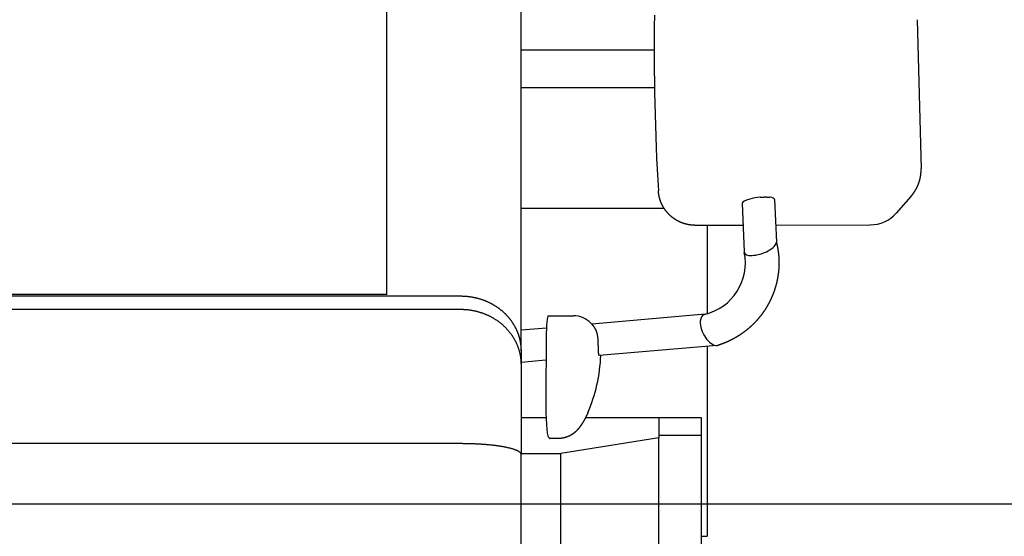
# Model space of a CAD drawing. Extents: x -4168 to 80734, y 199 to 57500.
# Tile 15 of 71: x 2199 to 3014, y 2688 to 3116. Entities that reach past the tile are written whole.
import ezdxf

# ---------------------------------------------------------------- set-up
doc = ezdxf.new("R2010")
doc.units = 0
doc.layers.get('0').update_dxf_attribs({"linetype": 'CONTINUOUS'})

msp = doc.modelspace()

# ---------------------------------------------------------------- linework, layer by layer
at = {"color": 104, "linetype": 'Continuous'}
for p, q in [((2613.97, 2841.77), (2613.97, 3651.05)), ((2502.97, 2888.4), (2502.97, 3611.8)), ((2941.86, 3115.89), (2945.14, 2992.34)), ((2613.97, 3090.8), (2724.15, 3090.8)), ((2613.97, 3059.8), (2724.4, 3059.8)), ((2823.88, 2967.04), (2825.33, 2931.63)), ((2936.67, 2969.47), (2924.59, 2955.78)), ((2613.97, 2959.8), (2732.35, 2959.8)), ((2797.05, 2963.88), (2798.69, 2923.57)), ((2757.97, 2945.67), (2797.79, 2945.76)), ((2767.97, 2945.69), (2767.97, 2872.36)), ((2824.75, 2945.82), (2902.85, 2945.99)), ((-26.23, 2887.1), (2563.97, 2887.1)), ((2502.97, 2888.4), (32.97, 2888.4)), ((706.61, 2876.1), (2563.97, 2876.1)), ((2636.45, 2870.7), (2657.42, 2870.7)), ((2766.5, 2871.91), (2672.56, 2863.8)), ((2671.87, 2864.52), (2673.08, 2863.25)), ((2634.98, 2860.56), (2613.97, 2858.75)), ((2634.77, 2852.45), (2634.4, 2802.64)), ((2776.22, 2846.1), (2678.71, 2837.69)), ((2767.97, 2845.39), (2767.97, 2688.1)), ((2613.97, 2841.77), (2613.97, 2830.31)), ((2634.63, 2833.88), (2613.97, 2832.1)), ((2613.97, 2830.31), (2613.97, 2755.94)), ((2613.97, 2786.4), (2634.67, 2786.4)), ((2667.35, 2786.4), (2727.97, 2786.4)), ((2727.97, 2786.4), (2727.97, 2769.75)), ((2727.97, 2786.4), (2762.97, 2786.4)), ((2762.97, 2786.4), (2762.97, 2771.8)), ((2727.97, 2771.8), (2762.97, 2771.8)), ((2762.97, 2771.8), (2762.97, 2330.6)), ((-26.23, 2765.1), (2563.97, 2765.1)), ((2637.54, 2769.25), (2636.7, 2770.13)), ((2645.13, 2769.13), (2637.76, 2769.13)), ((2727.97, 2769.75), (2646.97, 2756.7)), ((2727.97, 1951.8), (2727.97, 2769.75)), ((2613.97, 2756.7), (2646.97, 2756.7)), ((2613.97, 2383.15), (2613.97, 2755.94)), ((2646.97, 1951.8), (2646.97, 2756.7)), ((2762.97, 2688.1), (2767.97, 2688.1))]:
    msp.add_line(p, q, dxfattribs=at)
at = {"color": 130, "linetype": 'Continuous'}
msp.add_line((3573.97, 2714.8), (1545.97, 2714.8), dxfattribs=at)
at = {"color": 104, "linetype": 'Continuous'}
for centre, radius, start, end in [((2800.97, 2923.66), 2.28, 182.2496, 191.91823), ((2657.42, 2850.7), 20, 43.72433, 89.99774), ((2550.02, 2842.4), 130.06, 336.35591, 357.97132)]:
    msp.add_arc(centre, radius, start, end, dxfattribs=at)
for centre, major_axis, ratio, start_param, end_param in [((2856.24, 3086.78), (1.12, -507.75), 0.260131, 4.647319, 4.935459), ((2810.46, 2965.46), (13.41, 1.64), 0.239779, 2.105421, 3.12211), ((2810.47, 2965.46), (13.41, 1.64), 0.239717, 1.439058, 2.105603), ((2810.47, 2965.46), (13.41, 1.64), 0.239786, 6.263693, 7.056564), ((2902.17, 2975.77), (19.93, -22.5), 0.979062, 5.570966, 6.403625), ((2812.01, 2927.6), (-13.19, -4.69), 0.391263, 0.895831, 3.020843), ((2755.95, 2913.9), (40.67, 16.29), 0.986895, 4.56533, 6.113855), ((2812.01, 2927.6), (13.19, 4.69), 0.391263, 3.089624, 4.037424), ((2636.45, 2850.7), (0, 20), 0.084214, 6.283159, 7.766176), ((2771.36, 2859), (6.3, -12.5), 0.516455, 3.020794, 3.872408), ((2771.36, 2859), (-6.3, 12.5), 0.516455, 0.730816, 2.937861), ((2659.85, 2848.13), (-8.07, -18.82), 0.850749, 2.085703, 2.476192), ((2771.36, 2859), (-6.3, 12.5), 0.516455, 2.937861, 3.057428), ((2636.92, 2800.01), (0, 30), 0.084214, 1.482991, 3.053787), ((2637.76, 2799.13), (0, 30), 0.084214, 3.053787, 3.141581)]:
    msp.add_ellipse(centre, major_axis=major_axis, ratio=ratio, start_param=start_param, end_param=end_param, dxfattribs=at)
for points, knots in [([(2936.67, 2969.47), (2936.72, 2969.53), (2936.82, 2969.64), (2936.97, 2969.81), (2937.12, 2969.99), (2937.26, 2970.16), (2937.41, 2970.33), (2937.55, 2970.51), (2937.7, 2970.69), (2937.84, 2970.86), (2937.98, 2971.04), (2938.12, 2971.22), (2938.26, 2971.4), (2938.39, 2971.58), (2938.53, 2971.76), (2938.67, 2971.94), (2938.8, 2972.13), (2938.93, 2972.31), (2939.06, 2972.5), (2939.19, 2972.68), (2939.32, 2972.87), (2939.45, 2973.06), (2939.58, 2973.25), (2939.7, 2973.44), (2939.83, 2973.63), (2939.95, 2973.82), (2940.07, 2974.01), (2940.19, 2974.2), (2940.31, 2974.4), (2940.43, 2974.59), (2940.54, 2974.78), (2940.66, 2974.98), (2940.77, 2975.18), (2940.88, 2975.37), (2940.99, 2975.57), (2941.1, 2975.77), (2941.21, 2975.97), (2941.32, 2976.17), (2941.42, 2976.37), (2941.53, 2976.57), (2941.63, 2976.78), (2941.73, 2976.98), (2941.83, 2977.18), (2941.93, 2977.39), (2942.03, 2977.59), (2942.12, 2977.8), (2942.22, 2978), (2942.31, 2978.21), (2942.4, 2978.42), (2942.49, 2978.63), (2942.58, 2978.84), (2942.67, 2979.05), (2942.76, 2979.26), (2942.84, 2979.47), (2942.92, 2979.68), (2943, 2979.89), (2943.08, 2980.1), (2943.16, 2980.32), (2943.24, 2980.53), (2943.32, 2980.74), (2943.39, 2980.96), (2943.46, 2981.17), (2943.53, 2981.39), (2943.6, 2981.6), (2943.67, 2981.82), (2943.74, 2982.04), (2943.8, 2982.25), (2943.87, 2982.47), (2943.93, 2982.69), (2943.99, 2982.91), (2944.05, 2983.13), (2944.11, 2983.35), (2944.16, 2983.57), (2944.22, 2983.79), (2944.27, 2984.01), (2944.32, 2984.23), (2944.37, 2984.45), (2944.42, 2984.67), (2944.47, 2984.9), (2944.51, 2985.12), (2944.56, 2985.34), (2944.6, 2985.56), (2944.64, 2985.79), (2944.68, 2986.01), (2944.72, 2986.23), (2944.75, 2986.46), (2944.79, 2986.68), (2944.82, 2986.91), (2944.85, 2987.13), (2944.88, 2987.36), (2944.91, 2987.58), (2944.94, 2987.81), (2944.96, 2988.03), (2944.99, 2988.26), (2945.01, 2988.49), (2945.03, 2988.71), (2945.05, 2988.94), (2945.06, 2989.16), (2945.08, 2989.39), (2945.09, 2989.62), (2945.11, 2989.84), (2945.12, 2990.07), (2945.13, 2990.3), (2945.13, 2990.52), (2945.14, 2990.75), (2945.14, 2990.98), (2945.15, 2991.21), (2945.15, 2991.43), (2945.15, 2991.66), (2945.14, 2991.89), (2945.14, 2992.11), (2945.14, 2992.26), (2945.14, 2992.34)], [0, 0, 0, 0, 0.22699, 0.453977, 0.680961, 0.907944, 1.134929, 1.361915, 1.588902, 1.815889, 2.042876, 2.269863, 2.49685, 2.723837, 2.950823, 3.177811, 3.404798, 3.631785, 3.858773, 4.085761, 4.312748, 4.539736, 4.766724, 4.993712, 5.2207, 5.447689, 5.674677, 5.901666, 6.128654, 6.355643, 6.582632, 6.809621, 7.03661, 7.263599, 7.490588, 7.717578, 7.944567, 8.171557, 8.398546, 8.625535, 8.852523, 9.079512, 9.306501, 9.53349, 9.760479, 9.987468, 10.214457, 10.441447, 10.668436, 10.895425, 11.122415, 11.349405, 11.576394, 11.803384, 12.030374, 12.257364, 12.484354, 12.711344, 12.938334, 13.165324, 13.392314, 13.619305, 13.846295, 14.073285, 14.300275, 14.527266, 14.754256, 14.981248, 15.208239, 15.435231, 15.662222, 15.889213, 16.116202, 16.343191, 16.570179, 16.797168, 17.02416, 17.251155, 17.478155, 17.70516, 17.932169, 18.159181, 18.386196, 18.613211, 18.840227, 19.067243, 19.294257, 19.521271, 19.748283, 19.975294, 20.202305, 20.429316, 20.656328, 20.88334, 21.110353, 21.337368, 21.564383, 21.791399, 22.018414, 22.245429, 22.472441, 22.699452, 22.926459, 23.153463, 23.380464, 23.607464, 23.834466, 24.061471, 24.288482, 24.5155, 24.742528, 24.969568, 24.969568, 24.969568, 24.969568]), ([(2757.97, 2945.67), (2757.89, 2945.67), (2757.72, 2945.67), (2757.48, 2945.67), (2757.24, 2945.68), (2757, 2945.68), (2756.76, 2945.69), (2756.52, 2945.7), (2756.28, 2945.71), (2756.04, 2945.73), (2755.8, 2945.74), (2755.56, 2945.76), (2755.32, 2945.78), (2755.08, 2945.8), (2754.84, 2945.83), (2754.6, 2945.85), (2754.36, 2945.88), (2754.12, 2945.91), (2753.88, 2945.94), (2753.64, 2945.98), (2753.4, 2946.01), (2753.17, 2946.05), (2752.93, 2946.09), (2752.69, 2946.13), (2752.45, 2946.17), (2752.22, 2946.22), (2751.98, 2946.26), (2751.74, 2946.31), (2751.51, 2946.36), (2751.27, 2946.42), (2751.04, 2946.47), (2750.8, 2946.53), (2750.57, 2946.59), (2750.34, 2946.65), (2750.1, 2946.71), (2749.87, 2946.77), (2749.64, 2946.84), (2749.41, 2946.9), (2749.18, 2946.97), (2748.95, 2947.05), (2748.72, 2947.12), (2748.49, 2947.19), (2748.26, 2947.27), (2748.03, 2947.35), (2747.81, 2947.43), (2747.58, 2947.51), (2747.35, 2947.6), (2747.13, 2947.68), (2746.9, 2947.77), (2746.68, 2947.86), (2746.46, 2947.95), (2746.23, 2948.04), (2746.01, 2948.14), (2745.79, 2948.23), (2745.57, 2948.33), (2745.35, 2948.43), (2745.13, 2948.53), (2744.92, 2948.64), (2744.7, 2948.74), (2744.48, 2948.85), (2744.27, 2948.96), (2744.05, 2949.07), (2743.84, 2949.18), (2743.63, 2949.29), (2743.42, 2949.41), (2743.21, 2949.53), (2743, 2949.64), (2742.79, 2949.76), (2742.58, 2949.89), (2742.37, 2950.01), (2742.17, 2950.13), (2741.96, 2950.26), (2741.76, 2950.39), (2741.55, 2950.52), (2741.35, 2950.65), (2741.15, 2950.79), (2740.95, 2950.92), (2740.75, 2951.06), (2740.56, 2951.19), (2740.36, 2951.33), (2740.16, 2951.47), (2739.97, 2951.62), (2739.78, 2951.76), (2739.58, 2951.91), (2739.39, 2952.05), (2739.2, 2952.2), (2739.02, 2952.35), (2738.83, 2952.5), (2738.64, 2952.66), (2738.46, 2952.81), (2738.27, 2952.97), (2738.09, 2953.13), (2737.91, 2953.29), (2737.73, 2953.45), (2737.55, 2953.61), (2737.37, 2953.77), (2737.2, 2953.93), (2737.02, 2954.1), (2736.85, 2954.27), (2736.68, 2954.44), (2736.51, 2954.61), (2736.34, 2954.78), (2736.17, 2954.95), (2736, 2955.12), (2735.84, 2955.3), (2735.67, 2955.48), (2735.51, 2955.65), (2735.35, 2955.83), (2735.19, 2956.01), (2735.03, 2956.2), (2734.87, 2956.38), (2734.72, 2956.56), (2734.56, 2956.75), (2734.41, 2956.93), (2734.26, 2957.12), (2734.11, 2957.31), (2733.96, 2957.5), (2733.82, 2957.69), (2733.67, 2957.88), (2733.53, 2958.08), (2733.39, 2958.27), (2733.25, 2958.47), (2733.11, 2958.67), (2732.97, 2958.86), (2732.83, 2959.06), (2732.7, 2959.26), (2732.57, 2959.46), (2732.43, 2959.67), (2732.31, 2959.87), (2732.18, 2960.07), (2732.05, 2960.28), (2731.93, 2960.49), (2731.8, 2960.69), (2731.68, 2960.9), (2731.56, 2961.11), (2731.44, 2961.32), (2731.33, 2961.53), (2731.21, 2961.74), (2731.1, 2961.96), (2730.99, 2962.17), (2730.88, 2962.38), (2730.77, 2962.6), (2730.66, 2962.82), (2730.56, 2963.03), (2730.46, 2963.25), (2730.36, 2963.47), (2730.26, 2963.69), (2730.16, 2963.91), (2730.06, 2964.13), (2729.97, 2964.35), (2729.88, 2964.58), (2729.79, 2964.8), (2729.7, 2965.02), (2729.61, 2965.25), (2729.53, 2965.47), (2729.44, 2965.7), (2729.36, 2965.93), (2729.28, 2966.15), (2729.2, 2966.38), (2729.13, 2966.61), (2729.05, 2966.84), (2728.98, 2967.07), (2728.91, 2967.3), (2728.84, 2967.53), (2728.77, 2967.76), (2728.71, 2967.99), (2728.64, 2968.23), (2728.58, 2968.46), (2728.52, 2968.69), (2728.47, 2968.93), (2728.41, 2969.16), (2728.36, 2969.4), (2728.3, 2969.63), (2728.25, 2969.87), (2728.21, 2970.1), (2728.16, 2970.34), (2728.11, 2970.58), (2728.07, 2970.81), (2728.03, 2971.05), (2727.99, 2971.29), (2727.96, 2971.53), (2727.92, 2971.77), (2727.89, 2972), (2727.86, 2972.24), (2727.83, 2972.48), (2727.8, 2972.72), (2727.77, 2972.96), (2727.75, 2973.2), (2727.73, 2973.44), (2727.71, 2973.68), (2727.69, 2973.92), (2727.68, 2974.08), (2727.68, 2974.16)], [0, 0, 0, 0, 0.241014, 0.48202, 0.723018, 0.964013, 1.205007, 1.446003, 1.687002, 1.928002, 2.169005, 2.410007, 2.65101, 2.892011, 3.133012, 3.374012, 3.615012, 3.856012, 4.097013, 4.338013, 4.579013, 4.820014, 5.061015, 5.302015, 5.543015, 5.784015, 6.025016, 6.266016, 6.507016, 6.748016, 6.989016, 7.230016, 7.471016, 7.712016, 7.953016, 8.194016, 8.435015, 8.676015, 8.917015, 9.158015, 9.399015, 9.640014, 9.881014, 10.122014, 10.363013, 10.604013, 10.845012, 11.086012, 11.327011, 11.568011, 11.80901, 12.05001, 12.291009, 12.532008, 12.773008, 13.014007, 13.255006, 13.496006, 13.737005, 13.978004, 14.219003, 14.460003, 14.701002, 14.942001, 15.183, 15.423999, 15.664998, 15.905997, 16.146996, 16.387995, 16.628994, 16.869993, 17.110992, 17.351991, 17.59299, 17.833989, 18.074988, 18.315987, 18.556986, 18.797985, 19.038984, 19.279983, 19.520982, 19.76198, 20.002979, 20.243978, 20.484977, 20.725976, 20.966975, 21.207973, 21.448972, 21.689971, 21.93097, 22.171969, 22.412967, 22.653966, 22.894965, 23.135964, 23.376962, 23.617961, 23.85896, 24.099959, 24.340957, 24.581956, 24.822955, 25.063954, 25.304953, 25.545951, 25.78695, 26.027949, 26.268948, 26.509946, 26.750945, 26.991944, 27.232943, 27.473942, 27.71494, 27.955939, 28.196938, 28.437937, 28.678936, 28.919935, 29.160933, 29.401932, 29.642931, 29.88393, 30.124929, 30.365928, 30.606927, 30.847926, 31.088925, 31.329924, 31.570923, 31.811922, 32.052921, 32.29392, 32.534919, 32.775918, 33.016917, 33.257916, 33.498915, 33.739914, 33.980913, 34.221912, 34.462912, 34.703911, 34.94491, 35.185909, 35.426908, 35.667908, 35.908907, 36.149906, 36.390906, 36.631905, 36.872905, 37.113904, 37.354903, 37.595903, 37.836902, 38.077902, 38.318901, 38.559901, 38.800901, 39.0419, 39.2829, 39.523899, 39.764899, 40.005899, 40.246898, 40.487898, 40.728898, 40.969898, 41.210898, 41.451898, 41.692898, 41.933897, 42.174897, 42.415897, 42.656896, 42.897896, 43.138897, 43.379899, 43.620901, 43.861902, 44.102903, 44.343901, 44.584897, 44.82589, 45.066885, 45.307882, 45.548887, 45.7899, 45.7899, 45.7899, 45.7899]), ([(2811.84, 2968.86), (2811.91, 2968.87), (2812.05, 2968.88), (2812.27, 2968.9), (2812.48, 2968.91), (2812.7, 2968.93), (2812.91, 2968.95), (2813.13, 2968.96), (2813.34, 2968.98), (2813.55, 2968.99), (2813.77, 2969), (2813.98, 2969.01), (2814.19, 2969.03), (2814.4, 2969.03), (2814.61, 2969.04), (2814.82, 2969.05), (2815.03, 2969.06), (2815.24, 2969.06), (2815.44, 2969.07), (2815.65, 2969.07), (2815.85, 2969.07), (2816.05, 2969.07), (2816.26, 2969.08), (2816.46, 2969.07), (2816.66, 2969.07), (2816.85, 2969.07), (2817.05, 2969.07), (2817.25, 2969.06), (2817.44, 2969.05), (2817.63, 2969.05), (2817.82, 2969.04), (2818.01, 2969.03), (2818.2, 2969.02), (2818.38, 2969.01), (2818.56, 2968.99), (2818.74, 2968.98), (2818.92, 2968.97), (2819.1, 2968.95), (2819.28, 2968.93), (2819.45, 2968.92), (2819.62, 2968.9), (2819.73, 2968.88), (2819.79, 2968.88)], [0, 0, 0, 0, 0.216763, 0.433203, 0.649284, 0.864969, 1.080217, 1.294988, 1.509237, 1.722921, 1.935992, 2.148403, 2.360106, 2.571051, 2.781188, 2.990466, 3.198834, 3.40624, 3.612632, 3.817959, 4.022169, 4.225211, 4.427033, 4.627586, 4.826819, 5.024684, 5.221133, 5.416119, 5.609597, 5.801523, 5.991854, 6.180552, 6.367573, 6.552869, 6.736385, 6.918061, 7.097835, 7.275644, 7.451426, 7.62512, 7.796672, 7.966029, 7.966029, 7.966029, 7.966029]), ([(2825.32, 2931.88), (2825.36, 2931.73), (2825.43, 2931.43), (2825.54, 2930.98), (2825.64, 2930.53), (2825.75, 2930.08), (2825.85, 2929.63), (2825.95, 2929.18), (2826.04, 2928.73), (2826.13, 2928.28), (2826.22, 2927.83), (2826.3, 2927.37), (2826.39, 2926.92), (2826.47, 2926.47), (2826.54, 2926.01), (2826.62, 2925.56), (2826.69, 2925.1), (2826.75, 2924.65), (2826.82, 2924.19), (2826.88, 2923.73), (2826.94, 2923.28), (2827, 2922.82), (2827.05, 2922.36), (2827.1, 2921.9), (2827.14, 2921.44), (2827.19, 2920.99), (2827.23, 2920.53), (2827.27, 2920.07), (2827.3, 2919.61), (2827.33, 2919.15), (2827.36, 2918.69), (2827.39, 2918.23), (2827.41, 2917.77), (2827.43, 2917.31), (2827.45, 2916.85), (2827.46, 2916.39), (2827.47, 2915.92), (2827.48, 2915.46), (2827.48, 2915), (2827.48, 2914.54), (2827.48, 2914.08), (2827.48, 2913.62), (2827.47, 2913.16), (2827.46, 2912.7), (2827.45, 2912.24), (2827.43, 2911.78), (2827.41, 2911.32), (2827.39, 2910.86), (2827.36, 2910.4), (2827.33, 2909.94), (2827.3, 2909.48), (2827.27, 2909.02), (2827.23, 2908.56), (2827.19, 2908.1), (2827.15, 2907.64), (2827.1, 2907.18), (2827.05, 2906.72), (2827, 2906.27), (2826.94, 2905.81), (2826.89, 2905.35), (2826.82, 2904.89), (2826.76, 2904.44), (2826.69, 2903.98), (2826.62, 2903.53), (2826.55, 2903.07), (2826.47, 2902.62), (2826.4, 2902.16), (2826.31, 2901.71), (2826.23, 2901.26), (2826.14, 2900.8), (2826.05, 2900.35), (2825.96, 2899.9), (2825.86, 2899.45), (2825.76, 2899), (2825.66, 2898.55), (2825.55, 2898.1), (2825.44, 2897.65), (2825.33, 2897.21), (2825.22, 2896.76), (2825.1, 2896.31), (2824.98, 2895.87), (2824.86, 2895.43), (2824.73, 2894.98), (2824.6, 2894.54), (2824.47, 2894.1), (2824.34, 2893.66), (2824.2, 2893.22), (2824.06, 2892.78), (2823.92, 2892.34), (2823.77, 2891.9), (2823.62, 2891.47), (2823.47, 2891.03), (2823.32, 2890.6), (2823.16, 2890.16), (2823, 2889.73), (2822.84, 2889.3), (2822.68, 2888.87), (2822.51, 2888.44), (2822.34, 2888.01), (2822.16, 2887.58), (2821.99, 2887.16), (2821.81, 2886.73), (2821.63, 2886.31), (2821.44, 2885.89), (2821.25, 2885.47), (2821.06, 2885.05), (2820.87, 2884.63), (2820.68, 2884.21), (2820.48, 2883.8), (2820.28, 2883.38), (2820.07, 2882.97), (2819.87, 2882.55), (2819.66, 2882.14), (2819.45, 2881.73), (2819.23, 2881.33), (2819.02, 2880.92), (2818.8, 2880.51), (2818.58, 2880.11), (2818.35, 2879.71), (2818.12, 2879.31), (2817.89, 2878.91), (2817.66, 2878.51), (2817.43, 2878.11), (2817.19, 2877.72), (2816.95, 2877.32), (2816.71, 2876.93), (2816.46, 2876.54), (2816.22, 2876.15), (2815.97, 2875.77), (2815.71, 2875.38), (2815.46, 2875), (2815.2, 2874.61), (2814.94, 2874.23), (2814.68, 2873.85), (2814.42, 2873.48), (2814.15, 2873.1), (2813.88, 2872.73), (2813.61, 2872.35), (2813.33, 2871.98), (2813.06, 2871.62), (2812.78, 2871.25), (2812.5, 2870.88), (2812.21, 2870.52), (2811.93, 2870.16), (2811.64, 2869.8), (2811.35, 2869.44), (2811.05, 2869.09), (2810.76, 2868.73), (2810.46, 2868.38), (2810.16, 2868.03), (2809.86, 2867.68), (2809.56, 2867.33), (2809.25, 2866.99), (2808.94, 2866.65), (2808.63, 2866.31), (2808.32, 2865.97), (2808, 2865.63), (2807.69, 2865.3), (2807.37, 2864.97), (2807.04, 2864.64), (2806.72, 2864.31), (2806.4, 2863.98), (2806.07, 2863.66), (2805.74, 2863.34), (2805.41, 2863.02), (2805.07, 2862.7), (2804.74, 2862.38), (2804.4, 2862.07), (2804.06, 2861.76), (2803.72, 2861.45), (2803.37, 2861.14), (2803.03, 2860.84), (2802.68, 2860.53), (2802.33, 2860.23), (2801.98, 2859.94), (2801.62, 2859.64), (2801.27, 2859.35), (2800.91, 2859.06), (2800.55, 2858.77), (2800.19, 2858.48), (2799.83, 2858.2), (2799.47, 2857.91), (2799.1, 2857.63), (2798.73, 2857.36), (2798.36, 2857.08), (2797.99, 2856.81), (2797.62, 2856.54), (2797.24, 2856.27), (2796.86, 2856.01), (2796.48, 2855.74), (2796.1, 2855.48), (2795.72, 2855.23), (2795.34, 2854.97), (2794.95, 2854.72), (2794.57, 2854.47), (2794.18, 2854.22), (2793.79, 2853.97), (2793.4, 2853.73), (2793.01, 2853.49), (2792.61, 2853.25), (2792.22, 2853.01), (2791.82, 2852.78), (2791.42, 2852.55), (2791.02, 2852.32), (2790.62, 2852.09), (2790.21, 2851.87), (2789.81, 2851.65), (2789.4, 2851.43), (2789, 2851.22), (2788.59, 2851), (2788.18, 2850.79), (2787.76, 2850.59), (2787.35, 2850.38), (2786.94, 2850.18), (2786.52, 2849.98), (2786.11, 2849.78), (2785.69, 2849.59), (2785.27, 2849.4), (2784.85, 2849.21), (2784.43, 2849.02), (2784, 2848.84), (2783.58, 2848.66), (2783.16, 2848.48), (2782.73, 2848.3), (2782.3, 2848.13), (2781.87, 2847.96), (2781.44, 2847.79), (2781.01, 2847.63), (2780.58, 2847.47), (2780.15, 2847.31), (2779.72, 2847.15), (2779.28, 2847), (2778.85, 2846.85), (2778.41, 2846.7), (2777.97, 2846.55), (2777.53, 2846.41), (2777.24, 2846.32), (2777.09, 2846.27)], [0, 0, 0, 0, 0.460878, 0.921745, 1.382605, 1.843462, 2.304319, 2.76518, 3.226043, 3.686908, 4.147774, 4.60864, 5.069505, 5.530369, 5.991233, 6.452096, 6.91296, 7.373823, 7.834687, 8.295551, 8.756416, 9.21728, 9.678144, 10.139008, 10.599872, 11.060736, 11.5216, 11.982464, 12.443328, 12.904192, 13.365056, 13.82592, 14.286784, 14.747647, 15.208511, 15.669375, 16.130239, 16.591103, 17.051967, 17.512831, 17.973695, 18.434559, 18.895423, 19.356287, 19.817151, 20.278015, 20.738879, 21.199743, 21.660607, 22.121471, 22.582335, 23.043199, 23.504063, 23.964926, 24.42579, 24.886654, 25.347518, 25.808382, 26.269246, 26.73011, 27.190974, 27.651838, 28.112702, 28.573566, 29.034429, 29.495293, 29.956157, 30.417021, 30.877885, 31.338749, 31.799613, 32.260477, 32.721341, 33.182204, 33.643068, 34.103932, 34.564796, 35.02566, 35.486524, 35.947388, 36.408251, 36.869115, 37.329979, 37.790843, 38.251707, 38.712571, 39.173434, 39.634298, 40.095162, 40.556026, 41.01689, 41.477754, 41.938617, 42.399481, 42.860345, 43.321209, 43.782073, 44.242936, 44.7038, 45.164664, 45.625528, 46.086392, 46.547255, 47.008119, 47.468983, 47.929847, 48.39071, 48.851574, 49.312438, 49.773302, 50.234166, 50.695029, 51.155893, 51.616757, 52.077621, 52.538484, 52.999348, 53.460212, 53.921075, 54.381939, 54.842803, 55.303667, 55.76453, 56.225394, 56.686258, 57.147122, 57.607985, 58.068849, 58.529713, 58.990576, 59.45144, 59.912304, 60.373168, 60.834031, 61.294895, 61.755759, 62.216622, 62.677486, 63.13835, 63.599213, 64.060077, 64.520941, 64.981805, 65.442669, 65.903533, 66.364396, 66.825259, 67.286122, 67.746986, 68.207849, 68.668713, 69.129578, 69.590443, 70.051307, 70.51217, 70.973034, 71.433898, 71.894763, 72.355631, 72.816502, 73.277376, 73.738252, 74.19913, 74.660008, 75.120885, 75.58176, 76.042634, 76.503506, 76.964379, 77.425252, 77.886126, 78.347001, 78.807878, 79.268755, 79.729632, 80.190508, 80.651382, 81.112257, 81.573131, 82.034005, 82.494881, 82.955758, 83.416638, 83.87752, 84.338404, 84.799291, 85.26018, 85.721071, 86.181963, 86.642857, 87.103752, 87.564646, 88.02554, 88.486432, 88.94732, 89.408204, 89.869081, 90.329952, 90.790817, 91.251679, 91.712538, 92.173397, 92.634258, 93.095122, 93.555987, 94.016853, 94.477719, 94.938584, 95.399448, 95.860311, 96.321174, 96.782036, 97.2429, 97.703763, 98.164627, 98.625491, 99.086355, 99.547219, 100.008083, 100.468947, 100.929811, 101.390674, 101.851537, 102.3124, 102.773264, 103.234128, 103.694993, 104.155859, 104.616724, 105.077589, 105.538451, 105.999311, 106.460168, 106.921025, 107.381885, 107.842753, 108.30363, 108.30363, 108.30363, 108.30363]), ([(2563.97, 2887.1), (2564.25, 2887.1), (2564.82, 2887.09), (2565.68, 2887.07), (2566.54, 2887.04), (2567.39, 2886.99), (2568.24, 2886.93), (2569.09, 2886.86), (2569.94, 2886.77), (2570.79, 2886.67), (2571.64, 2886.56), (2572.48, 2886.44), (2573.31, 2886.3), (2574.15, 2886.15), (2574.98, 2885.98), (2575.8, 2885.81), (2576.63, 2885.62), (2577.44, 2885.42), (2578.25, 2885.21), (2579.06, 2884.98), (2579.86, 2884.75), (2580.65, 2884.5), (2581.44, 2884.24), (2582.22, 2883.97), (2583, 2883.68), (2583.77, 2883.39), (2584.53, 2883.09), (2585.28, 2882.77), (2586.03, 2882.45), (2586.77, 2882.11), (2587.5, 2881.76), (2588.22, 2881.41), (2588.93, 2881.04), (2589.64, 2880.66), (2590.33, 2880.28), (2591.02, 2879.89), (2591.7, 2879.48), (2592.37, 2879.07), (2593.03, 2878.65), (2593.68, 2878.22), (2594.33, 2877.78), (2594.96, 2877.34), (2595.58, 2876.88), (2596.2, 2876.42), (2596.8, 2875.95), (2597.39, 2875.48), (2597.98, 2874.99), (2598.55, 2874.5), (2599.11, 2874), (2599.67, 2873.5), (2600.21, 2872.99), (2600.75, 2872.47), (2601.27, 2871.95), (2601.78, 2871.42), (2602.28, 2870.89), (2602.78, 2870.34), (2603.26, 2869.8), (2603.73, 2869.25), (2604.19, 2868.69), (2604.64, 2868.13), (2605.08, 2867.56), (2605.51, 2866.99), (2605.93, 2866.41), (2606.34, 2865.83), (2606.73, 2865.25), (2607.12, 2864.66), (2607.5, 2864.07), (2607.86, 2863.47), (2608.22, 2862.87), (2608.56, 2862.27), (2608.89, 2861.66), (2609.22, 2861.05), (2609.53, 2860.43), (2609.83, 2859.82), (2610.12, 2859.2), (2610.4, 2858.58), (2610.67, 2857.95), (2610.93, 2857.32), (2611.18, 2856.69), (2611.42, 2856.06), (2611.64, 2855.42), (2611.86, 2854.79), (2612.07, 2854.15), (2612.26, 2853.51), (2612.45, 2852.87), (2612.62, 2852.22), (2612.78, 2851.58), (2612.94, 2850.93), (2613.08, 2850.28), (2613.21, 2849.63), (2613.33, 2848.98), (2613.44, 2848.33), (2613.54, 2847.67), (2613.63, 2847.02), (2613.71, 2846.37), (2613.78, 2845.71), (2613.84, 2845.06), (2613.88, 2844.4), (2613.92, 2843.74), (2613.95, 2843.09), (2613.96, 2842.43), (2613.97, 2841.99), (2613.97, 2841.77)], [0, 0, 0, 0, 0.856744, 1.713342, 2.569649, 3.425524, 4.28083, 5.135431, 5.989194, 6.841989, 7.69369, 8.544172, 9.393313, 10.240996, 11.087104, 11.931525, 12.774148, 13.614868, 14.45358, 15.290188, 16.124608, 16.956761, 17.786563, 18.613931, 19.438782, 20.261036, 21.080616, 21.89745, 22.711472, 23.522625, 24.330859, 25.136136, 25.938421, 26.73767, 27.533843, 28.326905, 29.116826, 29.903583, 30.687157, 31.467533, 32.244705, 33.018668, 33.789423, 34.556978, 35.321344, 36.082539, 36.840586, 37.59551, 38.347337, 39.096095, 39.841814, 40.584522, 41.324252, 42.061038, 42.794912, 43.525911, 44.254071, 44.97943, 45.702028, 46.421904, 47.1391, 47.853659, 48.565624, 49.27504, 49.981954, 50.686413, 51.388465, 52.088159, 52.785547, 53.48068, 54.173612, 54.864396, 55.553089, 56.239747, 56.924428, 57.607192, 58.288099, 58.96722, 59.644624, 60.32038, 60.994558, 61.667224, 62.338446, 63.008291, 63.676823, 64.344109, 65.010215, 65.675206, 66.339149, 67.002109, 67.664154, 68.325351, 68.985768, 69.645475, 70.304542, 70.963052, 71.621109, 72.278782, 72.93611, 73.593123, 74.249861, 74.9064, 74.9064, 74.9064, 74.9064]), ([(2563.97, 2876.1), (2564.3, 2876.1), (2564.96, 2876.09), (2565.95, 2876.06), (2566.94, 2876.02), (2567.93, 2875.95), (2568.91, 2875.87), (2569.9, 2875.78), (2570.88, 2875.66), (2571.85, 2875.53), (2572.83, 2875.37), (2573.79, 2875.21), (2574.76, 2875.02), (2575.72, 2874.82), (2576.67, 2874.6), (2577.61, 2874.36), (2578.55, 2874.11), (2579.49, 2873.84), (2580.41, 2873.55), (2581.33, 2873.25), (2582.24, 2872.93), (2583.14, 2872.6), (2584.03, 2872.25), (2584.91, 2871.89), (2585.78, 2871.51), (2586.64, 2871.12), (2587.5, 2870.71), (2588.34, 2870.29), (2589.17, 2869.86), (2589.99, 2869.41), (2590.79, 2868.95), (2591.59, 2868.48), (2592.37, 2867.99), (2593.15, 2867.49), (2593.91, 2866.98), (2594.65, 2866.46), (2595.39, 2865.93), (2596.11, 2865.38), (2596.82, 2864.83), (2597.52, 2864.26), (2598.2, 2863.69), (2598.87, 2863.1), (2599.52, 2862.51), (2600.16, 2861.9), (2600.79, 2861.29), (2601.41, 2860.66), (2602, 2860.03), (2602.59, 2859.39), (2603.16, 2858.74), (2603.72, 2858.09), (2604.26, 2857.42), (2604.79, 2856.75), (2605.31, 2856.07), (2605.81, 2855.39), (2606.29, 2854.69), (2606.76, 2853.99), (2607.22, 2853.29), (2607.66, 2852.58), (2608.09, 2851.86), (2608.5, 2851.14), (2608.89, 2850.41), (2609.28, 2849.68), (2609.64, 2848.94), (2610, 2848.2), (2610.33, 2847.45), (2610.66, 2846.7), (2610.96, 2845.95), (2611.26, 2845.19), (2611.54, 2844.42), (2611.8, 2843.66), (2612.05, 2842.89), (2612.28, 2842.12), (2612.5, 2841.34), (2612.7, 2840.57), (2612.89, 2839.79), (2613.06, 2839.01), (2613.22, 2838.22), (2613.36, 2837.44), (2613.49, 2836.65), (2613.6, 2835.86), (2613.7, 2835.07), (2613.78, 2834.28), (2613.85, 2833.49), (2613.9, 2832.69), (2613.94, 2831.9), (2613.96, 2831.11), (2613.97, 2830.58), (2613.97, 2830.31)], [0, 0, 0, 0, 0.99121, 1.982225, 2.972855, 3.962913, 4.952221, 5.940602, 6.927885, 7.913904, 8.898498, 9.881508, 10.862783, 11.842172, 12.819533, 13.794725, 14.767613, 15.738065, 16.705955, 17.67116, 18.633566, 19.593085, 20.549639, 21.503142, 22.453505, 23.400637, 24.344453, 25.284871, 26.221821, 27.155245, 28.085101, 29.011364, 29.933994, 30.852946, 31.768185, 32.679689, 33.587445, 34.49145, 35.391711, 36.288242, 37.181063, 38.070202, 38.955691, 39.837569, 40.715876, 41.590659, 42.461965, 43.329845, 44.194353, 45.055543, 45.913474, 46.768204, 47.619795, 48.46831, 49.313816, 50.156379, 50.996067, 51.832953, 52.667109, 53.498609, 54.327529, 55.153947, 55.977943, 56.799598, 57.618994, 58.436216, 59.25135, 60.064485, 60.87571, 61.685115, 62.492796, 63.298845, 64.103361, 64.906441, 65.708187, 66.508701, 67.308089, 68.106455, 68.903905, 69.70054, 70.496463, 71.291775, 72.086581, 72.880982, 73.67508, 74.468976, 75.262765, 75.262765, 75.262765, 75.262765]), ([(2676.08, 2858.7), (2676.06, 2858.75), (2676.01, 2858.86), (2675.94, 2859.02), (2675.86, 2859.17), (2675.79, 2859.33), (2675.71, 2859.48), (2675.64, 2859.63), (2675.56, 2859.77), (2675.48, 2859.92), (2675.4, 2860.06), (2675.32, 2860.2), (2675.25, 2860.34), (2675.17, 2860.47), (2675.09, 2860.61), (2675.01, 2860.74), (2674.93, 2860.87), (2674.85, 2860.99), (2674.77, 2861.12), (2674.69, 2861.24), (2674.61, 2861.36), (2674.53, 2861.47), (2674.45, 2861.59), (2674.37, 2861.7), (2674.29, 2861.81), (2674.21, 2861.91), (2674.13, 2862.02), (2674.05, 2862.12), (2673.98, 2862.22), (2673.9, 2862.31), (2673.83, 2862.41), (2673.75, 2862.5), (2673.68, 2862.59), (2673.61, 2862.67), (2673.54, 2862.75), (2673.47, 2862.83), (2673.4, 2862.91), (2673.33, 2862.99), (2673.27, 2863.06), (2673.2, 2863.13), (2673.14, 2863.19), (2673.1, 2863.23), (2673.08, 2863.25)], [0, 0, 0, 0, 0.175664, 0.349787, 0.522333, 0.69327, 0.862567, 1.030194, 1.196121, 1.360322, 1.522768, 1.683433, 1.84229, 1.999311, 2.154468, 2.307733, 2.459075, 2.608464, 2.755866, 2.901246, 3.044566, 3.185786, 3.324864, 3.461753, 3.596404, 3.728764, 3.858776, 3.986381, 4.111522, 4.234137, 4.354162, 4.471529, 4.586167, 4.697999, 4.806948, 4.912928, 5.015852, 5.115629, 5.212161, 5.305347, 5.395081, 5.481252, 5.481252, 5.481252, 5.481252]), ([(2678.71, 2837.69), (2678.7, 2837.69), (2678.67, 2837.69), (2678.64, 2837.71), (2678.61, 2837.74), (2678.58, 2837.79), (2678.55, 2837.85), (2678.52, 2837.93), (2678.49, 2838.02), (2678.46, 2838.12), (2678.43, 2838.23), (2678.41, 2838.36), (2678.38, 2838.5), (2678.36, 2838.65), (2678.34, 2838.81), (2678.32, 2838.98), (2678.3, 2839.17), (2678.28, 2839.36), (2678.26, 2839.56), (2678.24, 2839.78), (2678.22, 2840), (2678.21, 2840.23), (2678.19, 2840.47), (2678.18, 2840.72), (2678.16, 2840.97), (2678.15, 2841.23), (2678.13, 2841.5), (2678.12, 2841.78), (2678.11, 2842.06), (2678.1, 2842.34), (2678.08, 2842.64), (2678.07, 2842.93), (2678.06, 2843.24), (2678.05, 2843.55), (2678.04, 2843.86), (2678.03, 2844.18), (2678.01, 2844.5), (2678, 2844.82), (2677.99, 2845.15), (2677.98, 2845.48), (2677.97, 2845.81), (2677.96, 2846.15), (2677.95, 2846.49), (2677.93, 2846.83), (2677.92, 2847.18), (2677.91, 2847.53), (2677.9, 2847.87), (2677.89, 2848.22), (2677.87, 2848.58), (2677.86, 2848.93), (2677.85, 2849.28), (2677.83, 2849.64), (2677.82, 2850), (2677.8, 2850.35), (2677.79, 2850.71), (2677.77, 2851.07), (2677.76, 2851.3), (2677.76, 2851.42)], [0, 0, 0, 0, 0.034662, 0.073008, 0.119302, 0.175946, 0.244141, 0.324446, 0.417076, 0.522042, 0.639231, 0.768446, 0.909431, 1.061888, 1.225487, 1.399878, 1.584693, 1.779559, 1.984097, 2.19793, 2.420687, 2.652007, 2.891534, 3.138921, 3.393823, 3.655905, 3.924837, 4.200296, 4.481967, 4.769544, 5.062725, 5.361221, 5.664747, 5.973029, 6.285801, 6.602806, 6.923795, 7.248529, 7.576778, 7.908322, 8.24295, 8.580461, 8.92066, 9.263352, 9.60834, 9.955428, 10.304425, 10.655139, 11.007379, 11.360957, 11.715686, 12.071379, 12.427853, 12.784922, 13.142406, 13.500121, 13.857887, 13.857887, 13.857887, 13.857887]), ([(2669.17, 2790.24), (2669.16, 2790.21), (2669.13, 2790.15), (2669.09, 2790.06), (2669.05, 2789.97), (2669.01, 2789.88), (2668.97, 2789.8), (2668.93, 2789.71), (2668.89, 2789.62), (2668.85, 2789.53), (2668.81, 2789.44), (2668.77, 2789.35), (2668.73, 2789.26), (2668.69, 2789.18), (2668.65, 2789.09), (2668.61, 2789), (2668.57, 2788.91), (2668.53, 2788.82), (2668.49, 2788.73), (2668.45, 2788.65), (2668.41, 2788.56), (2668.37, 2788.47), (2668.32, 2788.38), (2668.28, 2788.29), (2668.24, 2788.2), (2668.2, 2788.12), (2668.16, 2788.03), (2668.12, 2787.94), (2668.07, 2787.85), (2668.03, 2787.77), (2667.99, 2787.68), (2667.95, 2787.59), (2667.9, 2787.5), (2667.86, 2787.42), (2667.82, 2787.33), (2667.78, 2787.24), (2667.73, 2787.15), (2667.69, 2787.07), (2667.65, 2786.98), (2667.6, 2786.89), (2667.56, 2786.81), (2667.52, 2786.72), (2667.47, 2786.63), (2667.43, 2786.55), (2667.38, 2786.46), (2667.34, 2786.37), (2667.29, 2786.29), (2667.25, 2786.2), (2667.21, 2786.11), (2667.16, 2786.03), (2667.12, 2785.94), (2667.07, 2785.85), (2667.03, 2785.77), (2666.98, 2785.68), (2666.94, 2785.59), (2666.89, 2785.51), (2666.85, 2785.42), (2666.8, 2785.34), (2666.75, 2785.25), (2666.71, 2785.16), (2666.66, 2785.08), (2666.62, 2784.99), (2666.57, 2784.91), (2666.52, 2784.82), (2666.48, 2784.74), (2666.43, 2784.65), (2666.38, 2784.57), (2666.34, 2784.48), (2666.29, 2784.4), (2666.24, 2784.31), (2666.2, 2784.23), (2666.15, 2784.14), (2666.1, 2784.06), (2666.05, 2783.97), (2666.01, 2783.89), (2665.96, 2783.8), (2665.91, 2783.72), (2665.86, 2783.63), (2665.81, 2783.55), (2665.77, 2783.46), (2665.72, 2783.38), (2665.67, 2783.3), (2665.62, 2783.21), (2665.57, 2783.13), (2665.52, 2783.04), (2665.47, 2782.96), (2665.42, 2782.88), (2665.37, 2782.79), (2665.32, 2782.71), (2665.27, 2782.62), (2665.22, 2782.54), (2665.17, 2782.46), (2665.12, 2782.37), (2665.07, 2782.29), (2665.02, 2782.21), (2664.97, 2782.12), (2664.92, 2782.04), (2664.87, 2781.96), (2664.82, 2781.88), (2664.77, 2781.79), (2664.72, 2781.71), (2664.67, 2781.63), (2664.61, 2781.55), (2664.56, 2781.46), (2664.51, 2781.38), (2664.46, 2781.3), (2664.41, 2781.22), (2664.35, 2781.13), (2664.3, 2781.05), (2664.25, 2780.97), (2664.2, 2780.89), (2664.14, 2780.81), (2664.09, 2780.73), (2664.04, 2780.65), (2663.98, 2780.56), (2663.93, 2780.48), (2663.87, 2780.4), (2663.82, 2780.32), (2663.77, 2780.24), (2663.71, 2780.16), (2663.66, 2780.08), (2663.6, 2780), (2663.55, 2779.92), (2663.49, 2779.84), (2663.44, 2779.76), (2663.38, 2779.68), (2663.33, 2779.6), (2663.27, 2779.52), (2663.21, 2779.44), (2663.16, 2779.36), (2663.1, 2779.28), (2663.05, 2779.2), (2662.99, 2779.12), (2662.93, 2779.04), (2662.88, 2778.96), (2662.82, 2778.89), (2662.76, 2778.81), (2662.7, 2778.73), (2662.64, 2778.65), (2662.59, 2778.57), (2662.53, 2778.49), (2662.47, 2778.42), (2662.41, 2778.34), (2662.35, 2778.26), (2662.29, 2778.18), (2662.23, 2778.11), (2662.17, 2778.03), (2662.11, 2777.95), (2662.05, 2777.88), (2661.99, 2777.8), (2661.93, 2777.73), (2661.87, 2777.65), (2661.81, 2777.57), (2661.75, 2777.5), (2661.69, 2777.42), (2661.63, 2777.35), (2661.57, 2777.27), (2661.5, 2777.2), (2661.44, 2777.12), (2661.38, 2777.05), (2661.32, 2776.97), (2661.25, 2776.9), (2661.19, 2776.83), (2661.13, 2776.75), (2661.06, 2776.68), (2661, 2776.61), (2660.93, 2776.53), (2660.87, 2776.46), (2660.8, 2776.39), (2660.74, 2776.31), (2660.67, 2776.24), (2660.61, 2776.17), (2660.54, 2776.1), (2660.48, 2776.03), (2660.41, 2775.96), (2660.34, 2775.89), (2660.28, 2775.82), (2660.21, 2775.75), (2660.14, 2775.68), (2660.07, 2775.61), (2660.01, 2775.54), (2659.94, 2775.47), (2659.87, 2775.4), (2659.8, 2775.33), (2659.73, 2775.26), (2659.66, 2775.19), (2659.59, 2775.12), (2659.52, 2775.06), (2659.45, 2774.99), (2659.38, 2774.92), (2659.31, 2774.86), (2659.24, 2774.79), (2659.17, 2774.72), (2659.1, 2774.66), (2659.02, 2774.59), (2658.95, 2774.53), (2658.88, 2774.46), (2658.81, 2774.4), (2658.73, 2774.33), (2658.66, 2774.27), (2658.59, 2774.21), (2658.51, 2774.14), (2658.44, 2774.08), (2658.36, 2774.02), (2658.29, 2773.95), (2658.21, 2773.89), (2658.14, 2773.83), (2658.06, 2773.77), (2657.99, 2773.71), (2657.91, 2773.65), (2657.84, 2773.59), (2657.76, 2773.53), (2657.68, 2773.47), (2657.61, 2773.41), (2657.53, 2773.35), (2657.45, 2773.29), (2657.37, 2773.23), (2657.29, 2773.17), (2657.22, 2773.12), (2657.14, 2773.06), (2657.06, 2773), (2656.98, 2772.95), (2656.9, 2772.89), (2656.82, 2772.83), (2656.74, 2772.78), (2656.66, 2772.72), (2656.58, 2772.67), (2656.5, 2772.61), (2656.42, 2772.56), (2656.34, 2772.51), (2656.26, 2772.45), (2656.17, 2772.4), (2656.09, 2772.35), (2656.01, 2772.3), (2655.93, 2772.24), (2655.84, 2772.19), (2655.76, 2772.14), (2655.68, 2772.09), (2655.6, 2772.04), (2655.51, 2771.99), (2655.43, 2771.94), (2655.34, 2771.89), (2655.26, 2771.85), (2655.17, 2771.8), (2655.09, 2771.75), (2655.01, 2771.7), (2654.92, 2771.65), (2654.83, 2771.61), (2654.75, 2771.56), (2654.66, 2771.52), (2654.58, 2771.47), (2654.49, 2771.43), (2654.4, 2771.38), (2654.32, 2771.34), (2654.23, 2771.29), (2654.14, 2771.25), (2654.06, 2771.21), (2653.97, 2771.16), (2653.88, 2771.12), (2653.79, 2771.08), (2653.71, 2771.04), (2653.62, 2771), (2653.53, 2770.96), (2653.44, 2770.92), (2653.35, 2770.88), (2653.26, 2770.84), (2653.17, 2770.8), (2653.08, 2770.76), (2652.99, 2770.72), (2652.9, 2770.69), (2652.81, 2770.65), (2652.72, 2770.61), (2652.63, 2770.58), (2652.54, 2770.54), (2652.45, 2770.51), (2652.36, 2770.47), (2652.27, 2770.44), (2652.18, 2770.4), (2652.09, 2770.37), (2652, 2770.34), (2651.91, 2770.3), (2651.81, 2770.27), (2651.72, 2770.24), (2651.63, 2770.21), (2651.54, 2770.18), (2651.45, 2770.15), (2651.35, 2770.12), (2651.26, 2770.09), (2651.17, 2770.06), (2651.07, 2770.03), (2650.98, 2770), (2650.89, 2769.97), (2650.79, 2769.94), (2650.7, 2769.92), (2650.61, 2769.89), (2650.51, 2769.86), (2650.42, 2769.84), (2650.33, 2769.81), (2650.23, 2769.79), (2650.14, 2769.76), (2650.04, 2769.74), (2649.95, 2769.72), (2649.85, 2769.69), (2649.76, 2769.67), (2649.67, 2769.65), (2649.57, 2769.63), (2649.48, 2769.61), (2649.38, 2769.59), (2649.29, 2769.57), (2649.19, 2769.55), (2649.09, 2769.53), (2649, 2769.51), (2648.9, 2769.49), (2648.81, 2769.47), (2648.71, 2769.45), (2648.62, 2769.44), (2648.52, 2769.42), (2648.42, 2769.4), (2648.33, 2769.39), (2648.23, 2769.37), (2648.14, 2769.36), (2648.04, 2769.34), (2647.94, 2769.33), (2647.85, 2769.32), (2647.75, 2769.31), (2647.65, 2769.29), (2647.56, 2769.28), (2647.46, 2769.27), (2647.36, 2769.26), (2647.27, 2769.25), (2647.17, 2769.24), (2647.07, 2769.23), (2646.98, 2769.22), (2646.88, 2769.21), (2646.78, 2769.2), (2646.69, 2769.19), (2646.59, 2769.19), (2646.49, 2769.18), (2646.4, 2769.17), (2646.3, 2769.17), (2646.2, 2769.16), (2646.1, 2769.16), (2646.01, 2769.15), (2645.91, 2769.15), (2645.81, 2769.15), (2645.72, 2769.14), (2645.62, 2769.14), (2645.52, 2769.14), (2645.42, 2769.14), (2645.33, 2769.14), (2645.23, 2769.13), (2645.16, 2769.13), (2645.13, 2769.13)], [0, 0, 0, 0, 0.097276, 0.19455, 0.291825, 0.389099, 0.486374, 0.583648, 0.680923, 0.778197, 0.875472, 0.972746, 1.070021, 1.167295, 1.26457, 1.361845, 1.459119, 1.556394, 1.653668, 1.750943, 1.848217, 1.945492, 2.042766, 2.140041, 2.237315, 2.33459, 2.431865, 2.529139, 2.626414, 2.723688, 2.820963, 2.918237, 3.015512, 3.112786, 3.210061, 3.307336, 3.40461, 3.501885, 3.599159, 3.696434, 3.793708, 3.890983, 3.988257, 4.085532, 4.182806, 4.280081, 4.377356, 4.47463, 4.571905, 4.669179, 4.766454, 4.863728, 4.961003, 5.058277, 5.155552, 5.252827, 5.350101, 5.447376, 5.54465, 5.641925, 5.739199, 5.836474, 5.933748, 6.031023, 6.128298, 6.225572, 6.322847, 6.420121, 6.517396, 6.61467, 6.711945, 6.809219, 6.906494, 7.003769, 7.101043, 7.198318, 7.295592, 7.392867, 7.490141, 7.587416, 7.684691, 7.781965, 7.87924, 7.976514, 8.073789, 8.171063, 8.268338, 8.365613, 8.462887, 8.560162, 8.657436, 8.754711, 8.851985, 8.94926, 9.046535, 9.143809, 9.241084, 9.338358, 9.435633, 9.532908, 9.630182, 9.727457, 9.824731, 9.922006, 10.019281, 10.116555, 10.21383, 10.311104, 10.408379, 10.505654, 10.602928, 10.700203, 10.797477, 10.894752, 10.992027, 11.089301, 11.186576, 11.283851, 11.381125, 11.4784, 11.575674, 11.672949, 11.770224, 11.867498, 11.964773, 12.062048, 12.159322, 12.256597, 12.353872, 12.451146, 12.548421, 12.645696, 12.742971, 12.840245, 12.93752, 13.034795, 13.13207, 13.229344, 13.326619, 13.423894, 13.521169, 13.618443, 13.715718, 13.812993, 13.910268, 14.007543, 14.104818, 14.202092, 14.299367, 14.396642, 14.493917, 14.591192, 14.688467, 14.785742, 14.883017, 14.980292, 15.077567, 15.174842, 15.272117, 15.369393, 15.466668, 15.563943, 15.661218, 15.758493, 15.855769, 15.953044, 16.050319, 16.147595, 16.24487, 16.342146, 16.439421, 16.536697, 16.633972, 16.731248, 16.828523, 16.925799, 17.023075, 17.120351, 17.217627, 17.314903, 17.412179, 17.509455, 17.606731, 17.704007, 17.801284, 17.89856, 17.995837, 18.093113, 18.19039, 18.287667, 18.384943, 18.48222, 18.579497, 18.676773, 18.77405, 18.871326, 18.968604, 19.065881, 19.16316, 19.260439, 19.357719, 19.455, 19.552281, 19.649563, 19.746845, 19.844127, 19.94141, 20.038692, 20.135975, 20.233258, 20.330541, 20.427824, 20.525107, 20.62239, 20.719673, 20.816956, 20.914239, 21.011523, 21.108806, 21.20609, 21.303374, 21.400658, 21.497942, 21.595227, 21.692511, 21.789796, 21.887082, 21.984367, 22.081653, 22.178939, 22.276226, 22.373513, 22.4708, 22.568087, 22.665375, 22.762662, 22.859948, 22.957234, 23.05452, 23.151805, 23.249089, 23.346373, 23.443655, 23.540937, 23.638219, 23.7355, 23.83278, 23.930061, 24.027341, 24.124622, 24.221903, 24.319184, 24.416465, 24.513747, 24.611028, 24.70831, 24.805592, 24.902874, 25.000156, 25.097438, 25.19472, 25.292001, 25.389283, 25.486565, 25.583847, 25.681129, 25.778411, 25.875693, 25.972975, 26.070257, 26.167539, 26.264822, 26.362104, 26.459386, 26.556668, 26.65395, 26.751233, 26.848515, 26.945797, 27.043079, 27.140361, 27.237643, 27.334925, 27.432207, 27.529489, 27.626771, 27.724053, 27.821335, 27.918617, 28.0159, 28.113182, 28.210464, 28.307746, 28.405029, 28.502311, 28.599593, 28.696875, 28.794158, 28.89144, 28.988722, 29.086005, 29.183287, 29.28057, 29.377852, 29.475134, 29.572417, 29.669699, 29.766981, 29.864264, 29.961546, 30.058829, 30.156111, 30.253394, 30.350676, 30.447959, 30.545241, 30.642524, 30.739806, 30.837089, 30.934371, 31.031654, 31.128936, 31.226219, 31.323501, 31.420784, 31.518066, 31.615348, 31.712631, 31.809913, 31.907196, 32.004478, 32.101761, 32.199044, 32.296328, 32.393611, 32.490895, 32.588178, 32.685461, 32.782744, 32.880026, 32.977308, 33.074589, 33.17187, 33.26915, 33.366429, 33.463709, 33.560989, 33.658271, 33.755554, 33.852838, 33.950125, 34.047414, 34.047414, 34.047414, 34.047414]), ([(2563.97, 2765.1), (2564.4, 2765.1), (2565.27, 2765.09), (2566.58, 2765.08), (2567.88, 2765.07), (2569.18, 2765.05), (2570.48, 2765.02), (2571.77, 2764.98), (2573.07, 2764.94), (2574.35, 2764.9), (2575.64, 2764.84), (2576.92, 2764.78), (2578.19, 2764.72), (2579.45, 2764.65), (2580.71, 2764.57), (2581.96, 2764.48), (2583.2, 2764.39), (2584.43, 2764.29), (2585.65, 2764.19), (2586.85, 2764.08), (2588.05, 2763.96), (2589.23, 2763.84), (2590.4, 2763.71), (2591.55, 2763.58), (2592.69, 2763.43), (2593.81, 2763.29), (2594.91, 2763.13), (2596, 2762.97), (2597.06, 2762.8), (2598.1, 2762.63), (2599.13, 2762.45), (2600.13, 2762.26), (2601.1, 2762.07), (2602.05, 2761.87), (2602.97, 2761.67), (2603.87, 2761.46), (2604.74, 2761.24), (2605.57, 2761.02), (2606.38, 2760.79), (2607.15, 2760.56), (2607.88, 2760.32), (2608.59, 2760.07), (2609.25, 2759.82), (2609.87, 2759.57), (2610.46, 2759.31), (2611, 2759.05), (2611.51, 2758.78), (2611.96, 2758.51), (2612.38, 2758.23), (2612.74, 2757.95), (2613.07, 2757.67), (2613.34, 2757.39), (2613.57, 2757.1), (2613.74, 2756.81), (2613.87, 2756.52), (2613.95, 2756.23), (2613.97, 2756.03), (2613.97, 2755.94)], [0, 0, 0, 0, 1.304678, 2.608832, 3.911931, 5.213423, 6.512745, 7.809319, 9.102552, 10.391834, 11.676542, 12.956037, 14.229664, 15.496752, 16.756615, 18.00855, 19.25184, 20.485749, 21.709526, 22.922404, 24.1236, 25.312312, 26.487725, 27.649007, 28.795307, 29.925763, 31.039493, 32.135603, 33.213181, 34.271305, 35.309043, 36.325446, 37.319506, 38.290165, 39.236316, 40.156827, 41.05054, 41.916292, 42.752928, 43.559308, 44.334331, 45.076948, 45.786182, 46.461152, 47.1011, 47.705422, 48.273712, 48.805813, 49.30187, 49.762401, 50.18845, 50.581734, 50.944824, 51.281349, 51.596185, 51.895537, 52.186783, 52.186783, 52.186783, 52.186783])]:
    msp.add_open_spline(points, degree=3, knots=knots, dxfattribs=at)

doc.saveas('drawing.dxf')
